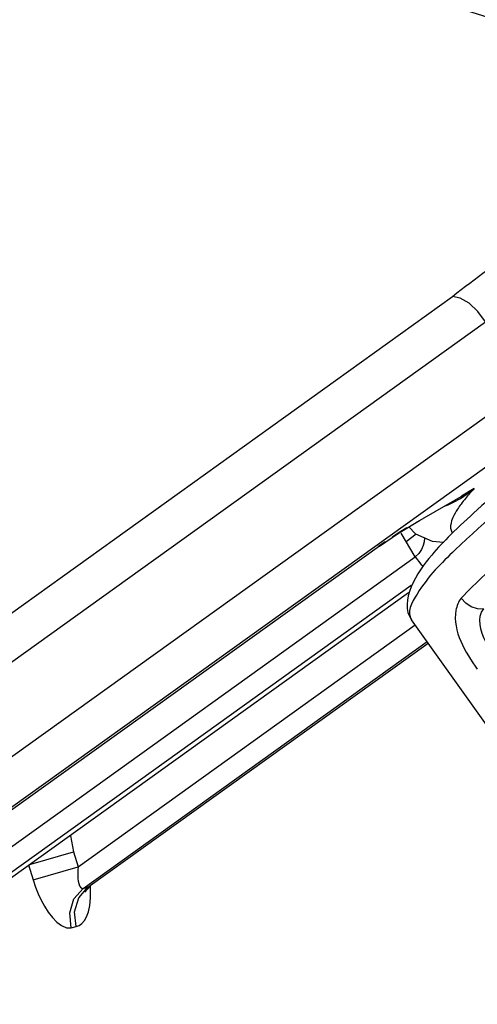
# Paper-space layout 'Sheet' of a CAD drawing. Header units: inches. Extents: x 0.2 to 10.8, y 0.2 to 8.3.
# Tile 18 of 256: x 1.5872 to 1.6394, y 1.7231 to 1.8354. Entities that reach past the tile are written whole.
import ezdxf

# ---------------------------------------------------------------- set-up
doc = ezdxf.new("R2010")
doc.units = ezdxf.units.IN
doc.header["$MEASUREMENT"] = 0
doc.layers.get('0').update_dxf_attribs({"lineweight": 5})

psp = doc.layouts.new('Sheet')

# ---------------------------------------------------------------- linework, layer by layer
at = {"color": 0, "linetype": 'ByBlock', "lineweight": -3}
for p, q in [((1.560873, 1.749524), (1.636546, 1.803805)), ((1.564414, 1.746471), (1.640305, 1.800908)), ((1.644913, 1.793362), (1.564196, 1.735464)), ((1.648923, 1.790494), (1.567825, 1.732322)), ((1.639022, 1.781897), (1.637558, 1.781033)), ((1.639022, 1.781897), (1.637784, 1.781139)), ((1.638208, 1.781274), (1.639022, 1.781897)), ((1.632317, 1.777985), (1.637784, 1.781139)), ((1.631579, 1.777507), (1.632332, 1.776713)), ((1.632291, 1.774094), (1.630683, 1.776803)), ((1.632413, 1.776703), (1.631266, 1.775822)), ((1.632332, 1.776713), (1.634235, 1.775901)), ((1.628215, 1.775338), (1.568004, 1.732149)), ((1.628873, 1.775828), (1.628094, 1.775285)), ((1.628215, 1.775338), (1.628094, 1.775285)), ((1.634235, 1.775901), (1.635549, 1.775783)), ((1.579399, 1.736154), (1.632291, 1.774094)), ((1.581028, 1.734452), (1.63182, 1.770884)), ((1.631514, 1.769986), (1.582431, 1.734778)), ((1.593816, 1.738744), (1.632286, 1.766339)), ((1.66315, 1.723076), (1.631866, 1.766924)), ((1.594401, 1.736292), (1.63364, 1.764438)), ((1.594956, 1.736421), (1.633767, 1.76426)), ((1.592967, 1.742303), (1.593299, 1.74045)), ((1.588448, 1.739062), (1.593299, 1.74045)), ((1.593299, 1.74045), (1.593816, 1.738744)), ((1.588165, 1.738994), (1.588681, 1.737288)), ((1.588681, 1.737288), (1.593816, 1.738744)), ((1.593902, 1.735222), (1.594956, 1.736421)), ((1.594401, 1.736292), (1.594956, 1.736421)), ((1.594606, 1.735859), (1.595218, 1.736542)), ((1.594956, 1.736421), (1.595218, 1.736542)), ((1.593048, 1.731803), (1.593603, 1.731932))]:
    psp.add_line(p, q, dxfattribs=at)
for points in [[(1.640305, 1.800908), (1.639442, 1.802063), (1.638432, 1.803012), (1.637418, 1.803618), (1.636546, 1.803805)], [(1.635714, 1.779932), (1.636047, 1.780045), (1.636747, 1.780368), (1.637455, 1.78077), (1.638208, 1.781274)], [(1.628215, 1.775338), (1.630387, 1.776789), (1.632782, 1.778232)], [(1.631343, 1.777404), (1.630464, 1.776864), (1.629652, 1.776346)], [(1.633367, 1.776251), (1.633325, 1.775827), (1.633209, 1.775381), (1.633007, 1.774926)], [(1.633007, 1.774926), (1.632707, 1.774485), (1.632291, 1.774094)], [(1.632291, 1.774094), (1.632927, 1.773267), (1.633192, 1.773054)], [(1.640106, 1.768153), (1.639394, 1.768177), (1.63869, 1.768405), (1.638056, 1.768817), (1.637544, 1.769377)], [(1.593816, 1.738744), (1.593788, 1.738374), (1.593778, 1.738037), (1.593784, 1.737718), (1.593805, 1.73741), (1.593844, 1.737116), (1.593905, 1.736842), (1.593991, 1.736603), (1.594099, 1.73642), (1.594234, 1.736309), (1.594401, 1.736292)], [(1.588681, 1.737288), (1.588966, 1.73644), (1.589273, 1.73567), (1.589612, 1.734945), (1.589991, 1.734249), (1.590416, 1.733586), (1.59089, 1.732972), (1.591407, 1.732441), (1.591942, 1.732045), (1.592489, 1.731814), (1.593048, 1.731803)], [(1.593048, 1.731803), (1.592867, 1.7335), (1.593347, 1.735093), (1.594401, 1.736292)], [(1.593603, 1.731932), (1.593956, 1.732067), (1.59427, 1.732295), (1.59455, 1.732621), (1.594796, 1.733055), (1.595003, 1.733615), (1.59516, 1.734325), (1.595251, 1.735211), (1.595252, 1.736295), (1.595228, 1.73655)], [(1.593603, 1.731932), (1.593422, 1.733628), (1.593902, 1.735222)]]:
    psp.add_lwpolyline(points, dxfattribs=at)
for points, knots in [([(1.572457, 1.872985), (1.582794, 1.866048), (1.6171, 1.845341), (1.658315, 1.829753), (1.686219, 1.833069)], [0, 0, 0, 0, 0.3070112, 1, 1, 1, 1]), ([(1.572278, 1.869807), (1.578949, 1.865359), (1.603063, 1.85033), (1.629349, 1.838139), (1.6492, 1.833278)], [0, 0, 0, 0, 0.2817913, 1, 1, 1, 1]), ([(1.636546, 1.803805), (1.639145, 1.805868), (1.644782, 1.809918), (1.650666, 1.813593), (1.653784, 1.815421)], [0, 0, 0, 0, 0.4786944, 1, 1, 1, 1]), ([(1.652255, 1.789591), (1.651024, 1.788707), (1.646611, 1.785475), (1.642312, 1.782077), (1.639356, 1.779451)], [0, 0, 0, 0, 0.2770589, 1, 1, 1, 1]), ([(1.65266, 1.787669), (1.651066, 1.786526), (1.645611, 1.782503), (1.640303, 1.778245), (1.636846, 1.774888)], [0, 0, 0, 0, 0.2893016, 1, 1, 1, 1]), ([(1.639022, 1.781897), (1.638844, 1.781707), (1.638508, 1.781336), (1.638184, 1.780955), (1.638032, 1.780769)], [0, 0, 0, 0, 0.5191625, 1, 1, 1, 1]), ([(1.638032, 1.780769), (1.63786, 1.780559), (1.637544, 1.780155), (1.63725, 1.779734), (1.637118, 1.779531)], [0, 0, 0, 0, 0.528278, 1, 1, 1, 1]), ([(1.637118, 1.779531), (1.636923, 1.779228), (1.636605, 1.778676), (1.63639, 1.778068), (1.636348, 1.777795)], [0, 0, 0, 0, 0.5660469, 1, 1, 1, 1]), ([(1.636348, 1.777795), (1.63632, 1.777617), (1.636308, 1.777273), (1.636457, 1.776955), (1.636557, 1.776837)], [0, 0, 0, 0, 0.5377744, 1, 1, 1, 1]), ([(1.636846, 1.774888), (1.635257, 1.773345), (1.633213, 1.771423), (1.631284, 1.76774), (1.631866, 1.766924)], [0, 0, 0, 0, 0.6884299, 1, 1, 1, 1]), ([(1.637542, 1.769375), (1.637206, 1.769007), (1.636206, 1.766104), (1.638011, 1.763231), (1.639376, 1.761276)], [0, 0, 0, 0, 0.1729781, 1, 1, 1, 1]), ([(1.641273, 1.762841), (1.640924, 1.763334), (1.640025, 1.764828), (1.639254, 1.767234), (1.640105, 1.768155)], [0, 0, 0, 0, 0.3252079, 1, 1, 1, 1])]:
    psp.add_open_spline(points, degree=3, knots=knots, dxfattribs=at)
for points in [[(1.639356, 1.779451), (1.638324, 1.778535), (1.637312, 1.777596), (1.636335, 1.776623)], [(1.636335, 1.776623), (1.635587, 1.775877), (1.634859, 1.775111), (1.634171, 1.77431)], [(1.634171, 1.77431), (1.632489, 1.772355), (1.630368, 1.769023), (1.631866, 1.766924)], [(1.637542, 1.769375), (1.639266, 1.771236), (1.641149, 1.77295), (1.643071, 1.774606)]]:
    psp.add_open_spline(points, degree=3, dxfattribs=at)

doc.saveas('drawing.dxf')
